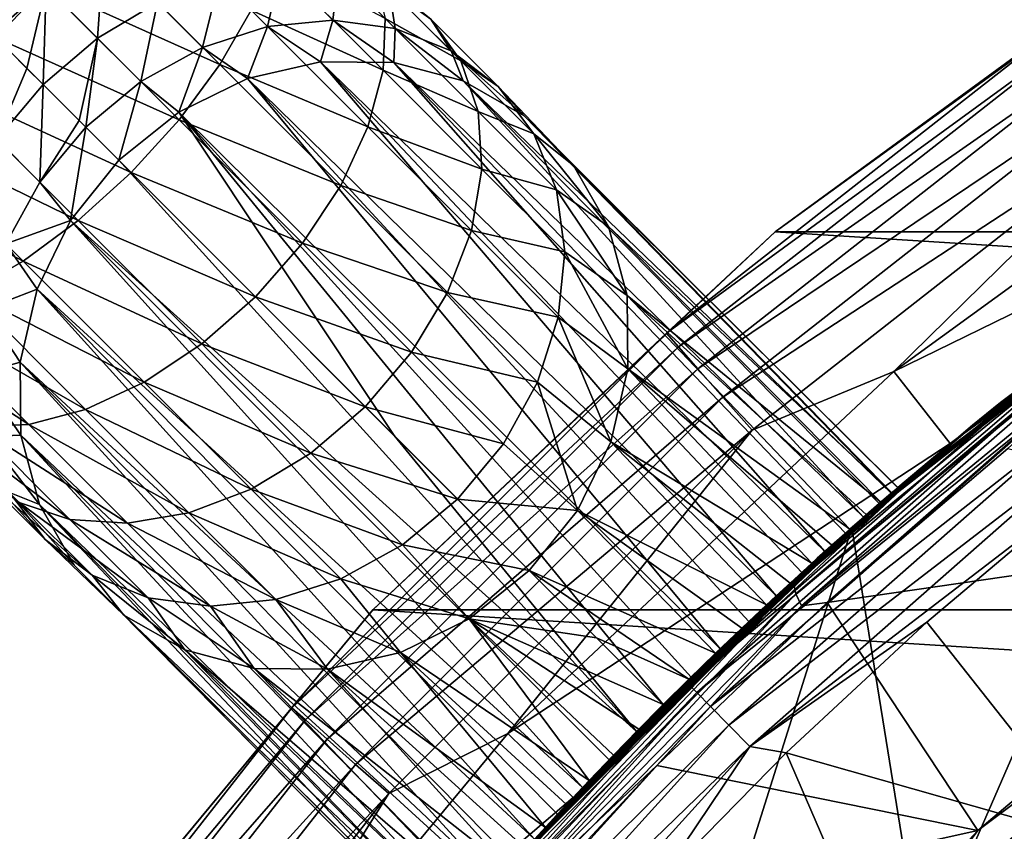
# Model space of a CAD drawing. Header units: metres. Extents: x -31 to 167, y -24 to 31.
# Tile 19 of 155: x -19.43 to -14.05, y 15.22 to 19.65. Entities that reach past the tile are written whole.
import ezdxf

# ---------------------------------------------------------------- set-up
doc = ezdxf.new("R2010")
doc.units = ezdxf.units.M
doc.layers.add('solid_12_381_042_XXX', color=7, linetype='CONTINUOUS')

msp = doc.modelspace()

# ---------------------------------------------------------------- linework, layer by layer
at = {"layer": 'solid_12_381_042_XXX'}
for points in [[(-19.286703, 19.837414, 49.544044), (-20.327629, 20.327629, 49.796745), (-19.55361, 19.55361, 49.586262)], [(-12.859702, 20.263912, -4), (-15.29828, 18.492128, -4), (-15.297997, 18.492466, -1)], [(15.298251, 18.492151, -4), (-15.29828, 18.492128, -4), (-12.859702, 20.263912, -4)], [(-12.859657, 20.263988, -1), (-15.297997, 18.492466, -1), (-13.614351, 19.723793, -0.742193)], [(-12.859702, 20.263912, -4), (-15.297997, 18.492466, -1), (-12.859657, 20.263988, -1)], [(-19.598572, 20.149282, 46.076073), (-19.280735, 19.831448, 45.810669), (-19.574099, 19.574099, 45.77494)], [(-19.050079, 20.123886, 49.41951), (-19.286703, 19.837414, 49.544044), (-18.332525, 19.406332, 49.03561)], [(-19.050079, 20.123886, 49.41951), (-18.332525, 19.406332, 49.03561), (-18.161694, 19.704754, 48.847652)], [(-19.280735, 19.831448, 45.810669), (-18.96607, 20.039877, 45.916069), (-18.999638, 19.550348, 45.472374)], [(-18.96607, 20.039877, 45.916069), (-18.673019, 19.746826, 45.563385), (-18.999638, 19.550348, 45.472374)], [(-18.050545, 19.985479, 48.597839), (-18.161694, 19.704754, 48.847652), (-17.440628, 19.375561, 48.088543)], [(-18.050545, 19.985479, 48.597839), (-17.440628, 19.375561, 48.088543), (-17.429379, 19.659163, 47.81834)], [(-18.333574, 19.876633, 45.709995), (-17.998325, 19.933258, 45.904846), (-18.071272, 19.61433, 45.264206)], [(-17.998325, 19.933258, 45.904846), (-17.714529, 19.649464, 45.422531), (-18.071272, 19.61433, 45.264206)], [(-17.998325, 19.933258, 45.904846), (-17.68408, 19.913864, 46.138172), (-17.714529, 19.649464, 45.422531)], [(-17.68408, 19.913864, 46.138172), (-17.374548, 19.604332, 45.612118), (-17.714529, 19.649464, 45.422531)], [(-17.68408, 19.913864, 46.138172), (-17.406599, 19.819424, 46.398273), (-17.374548, 19.604332, 45.612118)], [(-17.489662, 19.902485, 47.517132), (-17.015043, 19.427868, 46.945934), (-17.179796, 19.654671, 46.672104)], [(-17.489662, 19.902485, 47.517132), (-17.429379, 19.659163, 47.81834), (-17.015043, 19.427868, 46.945934)], [(-18.673019, 19.746826, 45.563385), (-18.333574, 19.876633, 45.709995), (-18.426888, 19.500694, 45.145081)], [(-18.333574, 19.876633, 45.709995), (-18.071272, 19.61433, 45.264206), (-18.426888, 19.500694, 45.145081)], [(-19.280735, 19.831448, 45.810669), (-19.385841, 19.385841, 45.56134), (-19.574099, 19.574099, 45.77494)], [(-19.286703, 19.837414, 49.544044), (-19.55361, 19.55361, 49.586262), (-18.55447, 19.105181, 49.152294)], [(-19.280735, 19.831448, 45.810669), (-19.297052, 19.297052, 45.441521), (-19.385841, 19.385841, 45.56134)], [(-19.280735, 19.831448, 45.810669), (-18.999638, 19.550348, 45.472374), (-19.297052, 19.297052, 45.441521)], [(-19.286703, 19.837414, 49.544044), (-18.55447, 19.105181, 49.152294), (-18.332525, 19.406332, 49.03561)], [(-17.406599, 19.819424, 46.398273), (-17.068378, 19.481201, 45.82346), (-17.374548, 19.604332, 45.612118)], [(-17.406599, 19.819424, 46.398273), (-17.179796, 19.654671, 46.672104), (-17.068378, 19.481201, 45.82346)], [(-18.999638, 19.550348, 45.472374), (-18.673019, 19.746826, 45.563385), (-18.763544, 19.314257, 45.071129)], [(-18.673019, 19.746826, 45.563385), (-18.426888, 19.500694, 45.145081), (-18.763544, 19.314257, 45.071129)], [(-18.161694, 19.704754, 48.847652), (-18.332525, 19.406332, 49.03561), (-17.522842, 19.065901, 48.314194)], [(-18.161694, 19.704754, 48.847652), (-17.522842, 19.065901, 48.314194), (-17.440628, 19.375561, 48.088543)], [(-13.614351, 19.723793, -0.742193), (-15.892528, 17.938955, -0.742193), (-13.557671, 19.641676, -0.50068)], [(-15.297997, 18.492466, -1), (-15.892528, 17.938955, -0.742193), (-13.614351, 19.723793, -0.742193)], [(-18.071272, 19.61433, 45.264206), (-17.714529, 19.649464, 45.422531), (-17.781332, 19.422478, 44.789448)], [(-17.714529, 19.649464, 45.422531), (-17.381254, 19.418036, 44.923241), (-17.781332, 19.422478, 44.789448)], [(-17.714529, 19.649464, 45.422531), (-17.374548, 19.604332, 45.612118), (-17.381254, 19.418036, 44.923241)], [(-17.429379, 19.659163, 47.81834), (-17.440628, 19.375561, 48.088543), (-16.920603, 19.150387, 47.206036)], [(-17.429379, 19.659163, 47.81834), (-16.920603, 19.150387, 47.206036), (-17.015043, 19.427868, 46.945934)], [(-17.179796, 19.654671, 46.672104), (-16.811371, 19.286245, 46.045956), (-17.068378, 19.481201, 45.82346)], [(-17.179796, 19.654671, 46.672104), (-17.015043, 19.427868, 46.945934), (-16.811371, 19.286245, 46.045956)], [(-15.892528, 17.938955, -0.742193), (-15.826363, 17.864271, -0.50068), (-13.557671, 19.641676, -0.50068)], [(-13.557671, 19.641676, -0.50068), (-15.826363, 17.864271, -0.50068), (-13.467381, 19.510872, -0.293264)], [(-18.426888, 19.500694, 45.145081), (-18.071272, 19.61433, 45.264206), (-18.18034, 19.330471, 44.687912)], [(-18.071272, 19.61433, 45.264206), (-17.781332, 19.422478, 44.789448), (-18.18034, 19.330471, 44.687912)], [(-17.374548, 19.604332, 45.612118), (-17.003359, 19.317406, 45.081505), (-17.381254, 19.418036, 44.923241)], [(-17.374548, 19.604332, 45.612118), (-17.068378, 19.481201, 45.82346), (-17.003359, 19.317406, 45.081505)], [(-19.837414, 19.286703, 49.544044), (-18.816399, 18.816399, 49.191849), (-19.55361, 19.55361, 49.586262)], [(-19.574099, 19.574099, 45.77494), (-19.385841, 19.385841, 45.56134), (-19.550348, 18.999638, 45.472374)], [(-18.55447, 19.105181, 49.152294), (-19.55361, 19.55361, 49.586262), (-18.816399, 18.816399, 49.191849)], [(-18.999638, 19.550348, 45.472374), (-19.100801, 19.100801, 45.117802), (-19.297052, 19.297052, 45.441521)], [(-18.999638, 19.550348, 45.472374), (-19.064362, 19.064362, 45.046059), (-19.100801, 19.100801, 45.117802)], [(-18.999638, 19.550348, 45.472374), (-18.763544, 19.314257, 45.071129), (-19.064362, 19.064362, 45.046059)], [(-18.763544, 19.314257, 45.071129), (-18.426888, 19.500694, 45.145081), (-18.555086, 19.147362, 44.624531)], [(-18.426888, 19.500694, 45.145081), (-18.18034, 19.330471, 44.687912), (-18.555086, 19.147362, 44.624531)], [(-17.068378, 19.481201, 45.82346), (-16.669603, 19.126432, 45.255054), (-17.003359, 19.317406, 45.081505)], [(-17.068378, 19.481201, 45.82346), (-16.811371, 19.286245, 46.045956), (-16.669603, 19.126432, 45.255054)], [(-15.826363, 17.864271, -0.50068), (-15.720965, 17.745302, -0.293264), (-13.467381, 19.510872, -0.293264)], [(-13.467381, 19.510872, -0.293264), (-15.720965, 17.745302, -0.293264), (-13.34965, 19.340307, -0.134106)], [(-17.781332, 19.422478, 44.789448), (-15.293093, 16.503675, 35.881367), (-18.18034, 19.330471, 44.687912)], [(-17.781332, 19.422478, 44.789448), (-15.026524, 16.746748, 36.503654), (-15.152944, 16.632448, 36.167271)], [(-17.381254, 19.418036, 44.923241), (-15.026524, 16.746748, 36.503654), (-17.781332, 19.422478, 44.789448)], [(-17.781332, 19.422478, 44.789448), (-15.152944, 16.632448, 36.167271), (-15.293093, 16.503675, 35.881367)], [(-17.381254, 19.418036, 44.923241), (-14.815173, 16.934008, 37.333099), (-14.914534, 16.846563, 36.887974)], [(-17.003359, 19.317406, 45.081505), (-14.815173, 16.934008, 37.333099), (-17.381254, 19.418036, 44.923241)], [(-17.381254, 19.418036, 44.923241), (-14.914534, 16.846563, 36.887974), (-15.026524, 16.746748, 36.503654)], [(-17.015043, 19.427868, 46.945934), (-16.616413, 19.029238, 46.268456), (-16.811371, 19.286245, 46.045956)], [(-17.015043, 19.427868, 46.945934), (-16.920603, 19.150387, 47.206036), (-16.616413, 19.029238, 46.268456)], [(-12.309936, 19.428398), (-14.650371, 17.73031), (-12.055897, 18.99744)], [(-13.212515, 19.141632, -0.034074), (-14.650371, 17.73031), (-12.309936, 19.428398)], [(-19.385841, 19.385841, 45.56134), (-19.297052, 19.297052, 45.441521), (-19.550348, 18.999638, 45.472374)], [(-18.332525, 19.406332, 49.03561), (-18.55447, 19.105181, 49.152294), (-17.671904, 18.74571, 48.483974)], [(-18.332525, 19.406332, 49.03561), (-17.671904, 18.74571, 48.483974), (-17.522842, 19.065901, 48.314194)], [(-17.440628, 19.375561, 48.088543), (-17.522842, 19.065901, 48.314194), (-16.901209, 18.836143, 47.439362)], [(-17.440628, 19.375561, 48.088543), (-16.901209, 18.836143, 47.439362), (-16.920603, 19.150387, 47.206036)], [(-18.763544, 19.314257, 45.071129), (-18.883795, 18.883795, 44.602985), (-19.064362, 19.064362, 45.046059)], [(-18.763544, 19.314257, 45.071129), (-18.555086, 19.147362, 44.624531), (-18.883795, 18.883795, 44.602985)], [(-18.18034, 19.330471, 44.687912), (-15.599632, 16.214237, 35.49239), (-18.555086, 19.147362, 44.624531)], [(-18.18034, 19.330471, 44.687912), (-15.293093, 16.503675, 35.881367), (-15.442787, 16.363689, 35.655258)], [(-18.18034, 19.330471, 44.687912), (-15.442787, 16.363689, 35.655258), (-15.599632, 16.214237, 35.49239)], [(-17.003359, 19.317406, 45.081505), (-14.664959, 17.06426, 38.462654), (-14.729894, 17.00824, 37.855846)], [(-16.669603, 19.126432, 45.255054), (-14.664959, 17.06426, 38.462654), (-17.003359, 19.317406, 45.081505)], [(-17.003359, 19.317406, 45.081505), (-14.729894, 17.00824, 37.855846), (-14.815173, 16.934008, 37.333099)], [(-15.720965, 17.745302, -0.293264), (-15.583532, 17.590172, -0.134106), (-13.34965, 19.340307, -0.134106)], [(-13.34965, 19.340307, -0.134106), (-15.583532, 17.590172, -0.134106), (-13.212515, 19.141632, -0.034074)], [(-19.837414, 19.286703, 49.544044), (-20.123886, 19.050079, 49.41951), (-19.105181, 18.55447, 49.152294)], [(-19.837414, 19.286703, 49.544044), (-19.105181, 18.55447, 49.152294), (-18.816399, 18.816399, 49.191849)], [(-19.550348, 18.999638, 45.472374), (-19.297052, 19.297052, 45.441521), (-19.314257, 18.763544, 45.071129)], [(-19.297052, 19.297052, 45.441521), (-19.100801, 19.100801, 45.117802), (-19.314257, 18.763544, 45.071129)], [(-16.811371, 19.286245, 46.045956), (-16.399387, 18.856216, 45.433796), (-16.669603, 19.126432, 45.255054)], [(-16.811371, 19.286245, 46.045956), (-16.616413, 19.029238, 46.268456), (-16.399387, 18.856216, 45.433796)], [(-17.380161, 17.380161, 39.99548), (-18.883795, 18.883795, 44.602985), (-18.555086, 19.147362, 44.624531)], [(-18.555086, 19.147362, 44.624531), (-15.758277, 16.060097, 35.396545), (-15.909903, 15.909903, 35.366482)], [(-17.380161, 17.380161, 39.99548), (-18.555086, 19.147362, 44.624531), (-15.909903, 15.909903, 35.366482)], [(-18.555086, 19.147362, 44.624531), (-15.599632, 16.214237, 35.49239), (-15.758277, 16.060097, 35.396545)], [(-16.920603, 19.150387, 47.206036), (-16.493282, 18.723066, 46.479797), (-16.616413, 19.029238, 46.268456)], [(-16.920603, 19.150387, 47.206036), (-16.901209, 18.836143, 47.439362), (-16.493282, 18.723066, 46.479797)], [(-19.100801, 19.100801, 45.117802), (-19.064362, 19.064362, 45.046059), (-19.314257, 18.763544, 45.071129)], [(-18.55447, 19.105181, 49.152294), (-18.816399, 18.816399, 49.191849), (-17.880333, 18.431044, 48.589371)], [(-18.55447, 19.105181, 49.152294), (-17.880333, 18.431044, 48.589371), (-17.671904, 18.74571, 48.483974)], [(-16.669603, 19.126432, 45.255054), (-14.629266, 17.09487, 39.131592), (-14.664959, 17.06426, 38.462654)], [(-16.399387, 18.856216, 45.433796), (-14.629266, 17.09487, 39.131592), (-16.669603, 19.126432, 45.255054)], [(-15.583532, 17.590172, -0.134106), (-15.42345, 17.409475, -0.034074), (-13.212515, 19.141632, -0.034074)], [(-13.212515, 19.141632, -0.034074), (-15.42345, 17.409475, -0.034074), (-14.650371, 17.73031)], [(-20.123886, 19.050079, 49.41951), (-20.398661, 18.855602, 49.218899), (-19.406332, 18.332525, 49.03561)], [(-20.123886, 19.050079, 49.41951), (-19.406332, 18.332525, 49.03561), (-19.105181, 18.55447, 49.152294)], [(-19.314257, 18.763544, 45.071129), (-19.064362, 19.064362, 45.046059), (-19.147362, 18.555086, 44.624531)], [(-19.064362, 19.064362, 45.046059), (-18.883795, 18.883795, 44.602985), (-19.147362, 18.555086, 44.624531)], [(-17.522842, 19.065901, 48.314194), (-17.671904, 18.74571, 48.483974), (-16.957834, 18.500893, 47.634212)], [(-17.522842, 19.065901, 48.314194), (-16.957834, 18.500893, 47.634212), (-16.901209, 18.836143, 47.439362)], [(-19.550348, 18.999638, 45.472374), (-19.314257, 18.763544, 45.071129), (-19.500694, 18.426888, 45.145081)], [(-16.616413, 19.029238, 46.268456), (-16.208416, 18.522463, 45.607342), (-16.399387, 18.856216, 45.433796)], [(-16.616413, 19.029238, 46.268456), (-16.493282, 18.723066, 46.479797), (-16.208416, 18.522463, 45.607342)], [(-14.650371, 17.73031), (-14.342162, 17.33637), (-12.055897, 18.99744)], [(-12.055897, 18.99744), (-14.342162, 17.33637), (-12.73194, 18.551199, 115.540306)], [(-18.883795, 18.883795, 44.602985), (-16.055468, 15.762994, 35.394672), (-19.147362, 18.555086, 44.624531)], [(-17.380161, 17.380161, 39.99548), (-16.055468, 15.762994, 35.394672), (-18.883795, 18.883795, 44.602985)], [(-20.398661, 18.855602, 49.218899), (-19.704754, 18.161694, 48.847652), (-19.406332, 18.332525, 49.03561)], [(-16.901209, 18.836143, 47.439362), (-16.957834, 18.500893, 47.634212), (-16.448153, 18.383087, 46.669384)], [(-16.901209, 18.836143, 47.439362), (-16.448153, 18.383087, 46.669384), (-16.493282, 18.723066, 46.479797)], [(-16.399387, 18.856216, 45.433796), (-14.66095, 17.067705, 40.494576), (-14.628144, 17.095831, 39.822178)], [(-16.208416, 18.522463, 45.607342), (-14.66095, 17.067705, 40.494576), (-16.399387, 18.856216, 45.433796)], [(-16.399387, 18.856216, 45.433796), (-14.628144, 17.095831, 39.822178), (-14.629266, 17.09487, 39.131592)], [(-19.105181, 18.55447, 49.152294), (-18.137682, 18.137682, 48.625099), (-18.816399, 18.816399, 49.191849)], [(-17.880333, 18.431044, 48.589371), (-18.816399, 18.816399, 49.191849), (-18.137682, 18.137682, 48.625099)], [(-19.500694, 18.426888, 45.145081), (-19.314257, 18.763544, 45.071129), (-19.147362, 18.555086, 44.624531)], [(-17.671904, 18.74571, 48.483974), (-17.880333, 18.431044, 48.589371), (-17.087641, 18.161448, 47.780823)], [(-17.671904, 18.74571, 48.483974), (-17.087641, 18.161448, 47.780823), (-16.957834, 18.500893, 47.634212)], [(-16.493282, 18.723066, 46.479797), (-16.107784, 18.144566, 45.76561), (-16.208416, 18.522463, 45.607342)], [(-16.493282, 18.723066, 46.479797), (-16.448153, 18.383087, 46.669384), (-16.107784, 18.144566, 45.76561)], [(-12.452441, 18.73918, 124.129356), (-14.220043, 17.436535, 124.953598), (-13.01069, 18.356796, 124.407402)], [(-13.354769, 18.082747, 124.455437), (-14.220043, 17.436535, 124.953598), (-12.452441, 18.73918, 124.129356)], [(-19.500694, 18.426888, 45.145081), (-19.147362, 18.555086, 44.624531), (-19.330471, 18.18034, 44.687912)], [(-19.147362, 18.555086, 44.624531), (-16.351089, 15.456127, 35.638599), (-19.330471, 18.18034, 44.687912)], [(-19.147362, 18.555086, 44.624531), (-16.055468, 15.762994, 35.394672), (-16.206005, 15.608184, 35.485443)], [(-19.147362, 18.555086, 44.624531), (-16.206005, 15.608184, 35.485443), (-16.351089, 15.456127, 35.638599)], [(-19.105181, 18.55447, 49.152294), (-19.406332, 18.332525, 49.03561), (-18.431044, 17.880333, 48.589371)], [(-19.105181, 18.55447, 49.152294), (-18.431044, 17.880333, 48.589371), (-18.137682, 18.137682, 48.625099)], [(-16.208416, 18.522463, 45.607342), (-14.721522, 17.015486, 41.109127), (-14.66095, 17.067705, 40.494576)], [(-16.107784, 18.144566, 45.76561), (-14.721522, 17.015486, 41.109127), (-16.208416, 18.522463, 45.607342)], [(-14.066985, 17.560465, 124.893303), (-14.918768, 16.842813, 144.467468), (-12.779827, 18.518261, 144.470078)], [(-13.85838, 17.702454, 144.626923), (-12.779827, 18.518261, 144.470078), (-14.918768, 16.842813, 144.467468)], [(-14.800325, 16.946987, 41.640739), (-14.880692, 16.876463, 115.540306), (-12.73194, 18.551199, 115.540306)], [(-14.49544, 14.495886, 115.540306), (-12.73194, 18.551199, 115.540306), (-14.880692, 16.876463, 115.540306)], [(-14.721522, 17.015486, 41.109127), (-14.800325, 16.946987, 41.640739), (-12.73194, 18.551199, 115.540306)], [(-14.66095, 17.067705, 40.494576), (-14.721522, 17.015486, 41.109127), (-12.73194, 18.551199, 115.540306)], [(-14.628144, 17.095831, 39.822178), (-14.66095, 17.067705, 40.494576), (-12.73194, 18.551199, 115.540306)], [(-14.628144, 17.095831, 39.822178), (-12.73194, 18.551199, 115.540306), (-14.342162, 17.33637)], [(-14.49544, 14.495886, 115.540306), (-12.479568, 16.263773, 115.540306), (-12.73194, 18.551199, 115.540306)], [(-13.01069, 18.356796, 124.407402), (-14.066985, 17.560465, 124.893303), (-12.779827, 18.518261, 144.470078)], [(-15.29828, 18.492128, -4), (-17.495672, 16.428635, -4), (-17.495079, 16.42931, -1)], [(17.495678, 16.428629, -4), (-17.495672, 16.428635, -4), (-15.29828, 18.492128, -4)], [(-15.297997, 18.492466, -1), (-17.495079, 16.42931, -1), (-15.892528, 17.938955, -0.742193)], [(-15.29828, 18.492128, -4), (-17.495079, 16.42931, -1), (-15.297997, 18.492466, -1)], [(-16.957834, 18.500893, 47.634212), (-17.087641, 18.161448, 47.780823), (-16.483286, 18.026344, 46.827709)], [(-16.957834, 18.500893, 47.634212), (-16.483286, 18.026344, 46.827709), (-16.448153, 18.383087, 46.669384)], [(17.495678, 16.428629, -4), (-15.29828, 18.492128, -4), (15.298251, 18.492151, -4)], [(-19.61433, 18.071272, 45.264206), (-19.500694, 18.426888, 45.145081), (-19.330471, 18.18034, 44.687912)], [(-17.880333, 18.431044, 48.589371), (-18.137682, 18.137682, 48.625099), (-17.284119, 17.834829, 47.871834)], [(-17.880333, 18.431044, 48.589371), (-17.284119, 17.834829, 47.871834), (-17.087641, 18.161448, 47.780823)], [(-16.448153, 18.383087, 46.669384), (-16.483286, 18.026344, 46.827709), (-16.103344, 17.744488, 45.899399)], [(-16.448153, 18.383087, 46.669384), (-16.103344, 17.744488, 45.899399), (-16.107784, 18.144566, 45.76561)], [(-14.220043, 17.436535, 124.953598), (-14.066985, 17.560465, 124.893303), (-13.01069, 18.356796, 124.407402)], [(-19.406332, 18.332525, 49.03561), (-19.704754, 18.161694, 48.847652), (-18.74571, 17.671904, 48.483974)], [(-19.406332, 18.332525, 49.03561), (-18.74571, 17.671904, 48.483974), (-18.431044, 17.880333, 48.589371)], [(-19.61433, 18.071272, 45.264206), (-19.330471, 18.18034, 44.687912), (-19.422478, 17.781332, 44.789448)], [(-19.330471, 18.18034, 44.687912), (-16.613388, 15.173837, 36.119347), (-19.422478, 17.781332, 44.789448)], [(-19.330471, 18.18034, 44.687912), (-16.351089, 15.456127, 35.638599), (-16.487284, 15.310764, 35.8507)], [(-19.330471, 18.18034, 44.687912), (-16.487284, 15.310764, 35.8507), (-16.613388, 15.173837, 36.119347)], [(-19.704754, 18.161694, 48.847652), (-19.985479, 18.050545, 48.597839), (-19.065901, 17.522842, 48.314194)], [(-19.704754, 18.161694, 48.847652), (-19.065901, 17.522842, 48.314194), (-18.74571, 17.671904, 48.483974)], [(-18.431044, 17.880333, 48.589371), (-17.537415, 17.537415, 47.902687), (-18.137682, 18.137682, 48.625099)], [(-17.284119, 17.834829, 47.871834), (-18.137682, 18.137682, 48.625099), (-17.537415, 17.537415, 47.902687)], [(-17.087641, 18.161448, 47.780823), (-17.284119, 17.834829, 47.871834), (-16.596922, 17.670729, 46.946835)], [(-17.087641, 18.161448, 47.780823), (-16.596922, 17.670729, 46.946835), (-16.483286, 18.026344, 46.827709)], [(-16.107784, 18.144566, 45.76561), (-14.890312, 16.867975, 42.093208), (-14.800325, 16.946987, 41.640739)], [(-16.103344, 17.744488, 45.899399), (-14.890312, 16.867975, 42.093208), (-16.107784, 18.144566, 45.76561)], [(-16.107784, 18.144566, 45.76561), (-14.800325, 16.946987, 41.640739), (-14.721522, 17.015486, 41.109127)], [(-19.649464, 17.714529, 45.422531), (-19.61433, 18.071272, 45.264206), (-19.422478, 17.781332, 44.789448)], [(-13.354769, 18.082747, 124.455437), (-15.197175, 16.569529, 125.314568), (-14.220043, 17.436535, 124.953598)], [(-15.186114, 16.515755, 125.232819), (-15.197175, 16.569529, 125.314568), (-13.354769, 18.082747, 124.455437)], [(-15.186114, 16.515755, 125.232819), (-13.354769, 18.082747, 124.455437), (-13.348979, 18.024641, 124.376152)], [(-19.985479, 18.050545, 48.597839), (-20.234434, 18.00465, 48.298706), (-19.375561, 17.440628, 48.088543)], [(-19.985479, 18.050545, 48.597839), (-19.375561, 17.440628, 48.088543), (-19.065901, 17.522842, 48.314194)], [(-16.483286, 18.026344, 46.827709), (-16.596922, 17.670729, 46.946835), (-16.195351, 17.345482, 46.000938)], [(-16.483286, 18.026344, 46.827709), (-16.195351, 17.345482, 46.000938), (-16.103344, 17.744488, 45.899399)], [(-15.186114, 16.515755, 125.232819), (-13.348979, 18.024641, 124.376152), (-15.154221, 16.449497, 125.171265)], [(-13.348979, 18.024641, 124.376152), (-13.323582, 17.953045, 124.317627), (-15.154221, 16.449497, 125.171265)], [(-20.234434, 18.00465, 48.298706), (-19.659163, 17.429379, 47.81834), (-19.375561, 17.440628, 48.088543)], [(-15.892528, 17.938955, -0.742193), (-17.938955, 15.892528, -0.742193), (-15.826363, 17.864271, -0.50068)], [(-17.495079, 16.42931, -1), (-17.938955, 15.892528, -0.742193), (-15.892528, 17.938955, -0.742193)], [(-15.154221, 16.449497, 125.171265), (-13.323582, 17.953045, 124.317627), (-15.014648, 16.467651, 125.091751)], [(-13.323582, 17.953045, 124.317627), (-14.026918, 17.309832, 124.631165), (-15.014648, 16.467651, 125.091751)], [(-18.431044, 17.880333, 48.589371), (-18.74571, 17.671904, 48.483974), (-17.834829, 17.284119, 47.871834)], [(-18.431044, 17.880333, 48.589371), (-17.834829, 17.284119, 47.871834), (-17.537415, 17.537415, 47.902687)], [(-17.938955, 15.892528, -0.742193), (-17.864271, 15.826363, -0.50068), (-15.826363, 17.864271, -0.50068)], [(-15.826363, 17.864271, -0.50068), (-17.864271, 15.826363, -0.50068), (-15.720965, 17.745302, -0.293264)], [(-17.284119, 17.834829, 47.871834), (-17.537415, 17.537415, 47.902687), (-16.78336, 17.33407, 47.020786)], [(-17.284119, 17.834829, 47.871834), (-16.78336, 17.33407, 47.020786), (-16.596922, 17.670729, 46.946835)], [(-19.649464, 17.714529, 45.422531), (-19.422478, 17.781332, 44.789448), (-19.418036, 17.381254, 44.923241)], [(-19.422478, 17.781332, 44.789448), (-16.613388, 15.173837, 36.119347), (-16.726179, 15.049416, 36.436134)], [(-19.422478, 17.781332, 44.789448), (-16.726179, 15.049416, 36.436134), (-16.825153, 14.938682, 36.796738)], [(-19.422478, 17.781332, 44.789448), (-16.825153, 14.938682, 36.796738), (-19.418036, 17.381254, 44.923241)], [(-19.604332, 17.374548, 45.612118), (-19.649464, 17.714529, 45.422531), (-19.418036, 17.381254, 44.923241)], [(-17.864271, 15.826363, -0.50068), (-17.745302, 15.720965, -0.293264), (-15.720965, 17.745302, -0.293264)], [(-15.720965, 17.745302, -0.293264), (-17.745302, 15.720965, -0.293264), (-15.583532, 17.590172, -0.134106)], [(-14.650371, 17.73031), (-16.759449, 15.751816), (-14.342162, 17.33637)], [(-15.42345, 17.409475, -0.034074), (-16.759449, 15.751816), (-14.650371, 17.73031)], [(-16.195351, 17.345482, 46.000938), (-15.097437, 16.682848, 42.826416), (-16.103344, 17.744488, 45.899399)], [(-16.103344, 17.744488, 45.899399), (-15.097437, 16.682848, 42.826416), (-14.989021, 16.780323, 42.483181)], [(-16.103344, 17.744488, 45.899399), (-14.989021, 16.780323, 42.483181), (-14.890312, 16.867975, 42.093208)], [(-15.771156, 16.02133, 144.627014), (-13.85838, 17.702454, 144.626923), (-14.918768, 16.842813, 144.467468)], [(-13.820022, 17.653246, 144.794449), (-13.85838, 17.702454, 144.626923), (-15.771156, 16.02133, 144.627014)], [(-18.74571, 17.671904, 48.483974), (-19.065901, 17.522842, 48.314194), (-18.161448, 17.087641, 47.780823)], [(-18.74571, 17.671904, 48.483974), (-18.161448, 17.087641, 47.780823), (-17.834829, 17.284119, 47.871834)], [(-16.596922, 17.670729, 46.946835), (-16.78336, 17.33407, 47.020786), (-16.378458, 16.970734, 46.06432)], [(-16.596922, 17.670729, 46.946835), (-16.378458, 16.970734, 46.06432), (-16.195351, 17.345482, 46.000938)], [(-15.727151, 15.976468, 144.794373), (-13.820022, 17.653246, 144.794449), (-15.771156, 16.02133, 144.627014)], [(-13.754127, 17.568884, 144.945313), (-13.820022, 17.653246, 144.794449), (-15.727151, 15.976468, 144.794373)], [(-17.745302, 15.720965, -0.293264), (-17.590172, 15.583532, -0.134106), (-15.583532, 17.590172, -0.134106)], [(-15.583532, 17.590172, -0.134106), (-17.590172, 15.583532, -0.134106), (-15.42345, 17.409475, -0.034074)], [(-17.834829, 17.284119, 47.871834), (-17.033253, 17.033253, 47.045856), (-17.537415, 17.537415, 47.902687)], [(-16.78336, 17.33407, 47.020786), (-17.537415, 17.537415, 47.902687), (-17.033253, 17.033253, 47.045856)], [(-15.651847, 15.899827, 144.944946), (-13.754127, 17.568884, 144.945313), (-15.727151, 15.976468, 144.794373)], [(-13.66616, 17.456367, 145.062866), (-13.754127, 17.568884, 144.945313), (-15.651847, 15.899827, 144.944946)], [(-14.066985, 17.560465, 124.893303), (-15.068271, 16.709196, 125.354126), (-14.918768, 16.842813, 144.467468)], [(-14.220043, 17.436535, 124.953598), (-15.068271, 16.709196, 125.354126), (-14.066985, 17.560465, 124.893303)], [(-19.902485, 17.489662, 47.517132), (-19.427868, 17.015043, 46.945934), (-19.150387, 16.920603, 47.206036)], [(-19.659163, 17.429379, 47.81834), (-19.902485, 17.489662, 47.517132), (-19.150387, 16.920603, 47.206036)], [(-19.065901, 17.522842, 48.314194), (-19.375561, 17.440628, 48.088543), (-18.500893, 16.957834, 47.634212)], [(-19.065901, 17.522842, 48.314194), (-18.500893, 16.957834, 47.634212), (-18.161448, 17.087641, 47.780823)], [(-19.375561, 17.440628, 48.088543), (-19.659163, 17.429379, 47.81834), (-18.836143, 16.901209, 47.439362)], [(-19.659163, 17.429379, 47.81834), (-19.150387, 16.920603, 47.206036), (-18.836143, 16.901209, 47.439362)], [(-19.375561, 17.440628, 48.088543), (-18.836143, 16.901209, 47.439362), (-18.500893, 16.957834, 47.634212)], [(-14.220043, 17.436535, 124.953598), (-15.867647, 15.952045, 125.721779), (-15.068271, 16.709196, 125.354126)], [(-15.197175, 16.569529, 125.314568), (-15.867647, 15.952045, 125.721779), (-14.220043, 17.436535, 124.953598)], [(-15.551495, 15.797772, 145.062119), (-13.66616, 17.456367, 145.062866), (-15.651847, 15.899827, 144.944946)], [(-13.565977, 17.328304, 145.13707), (-13.66616, 17.456367, 145.062866), (-15.551495, 15.797772, 145.062119)], [(-19.819424, 17.406599, 46.398273), (-19.481201, 17.068378, 45.82346), (-19.286245, 16.811371, 46.045956)], [(-19.654671, 17.179796, 46.672104), (-19.819424, 17.406599, 46.398273), (-19.286245, 16.811371, 46.045956)], [(-19.604332, 17.374548, 45.612118), (-19.418036, 17.381254, 44.923241), (-19.317406, 17.003359, 45.081505)], [(-19.481201, 17.068378, 45.82346), (-19.604332, 17.374548, 45.612118), (-19.317406, 17.003359, 45.081505)], [(-19.418036, 17.381254, 44.923241), (-16.825153, 14.938682, 36.796738), (-16.912409, 14.839827, 37.210953)], [(-19.418036, 17.381254, 44.923241), (-16.912409, 14.839827, 37.210953), (-16.98794, 14.753303, 37.693939)], [(-19.418036, 17.381254, 44.923241), (-16.98794, 14.753303, 37.693939), (-19.317406, 17.003359, 45.081505)], [(-17.590172, 15.583532, -0.134106), (-17.409475, 15.42345, -0.034074), (-15.42345, 17.409475, -0.034074)], [(-15.42345, 17.409475, -0.034074), (-17.409475, 15.42345, -0.034074), (-16.759449, 15.751816)], [(-17.380161, 17.380161, 39.99548), (-15.909903, 15.909903, 35.366482), (-16.055468, 15.762994, 35.394672)], [(-16.78336, 17.33407, 47.020786), (-17.033253, 17.033253, 47.045856), (-16.378458, 16.970734, 46.06432)], [(-16.759449, 15.751816), (-16.402058, 15.401991), (-14.342162, 17.33637)], [(-14.629266, 17.09487, 39.131592), (-14.342162, 17.33637), (-16.402058, 15.401991)], [(-16.378458, 16.970734, 46.06432), (-15.345875, 16.454607, 43.385654), (-16.195351, 17.345482, 46.000938)], [(-16.195351, 17.345482, 46.000938), (-15.345875, 16.454607, 43.385654), (-15.217063, 16.573805, 43.129406)], [(-16.195351, 17.345482, 46.000938), (-15.217063, 16.573805, 43.129406), (-15.097437, 16.682848, 42.826416)], [(-15.437334, 15.68173, 145.13588), (-13.565977, 17.328304, 145.13707), (-15.551495, 15.797772, 145.062119)], [(-13.651257, 17.051374, 145.166885), (-13.565977, 17.328304, 145.13707), (-15.437334, 15.68173, 145.13588)], [(-14.629266, 17.09487, 39.131592), (-14.628144, 17.095831, 39.822178), (-14.342162, 17.33637)], [(-17.834829, 17.284119, 47.871834), (-18.161448, 17.087641, 47.780823), (-17.33407, 16.78336, 47.020786)], [(-17.834829, 17.284119, 47.871834), (-17.33407, 16.78336, 47.020786), (-17.033253, 17.033253, 47.045856)], [(-15.014648, 16.467651, 125.091751), (-14.026918, 17.309832, 124.631165), (-12.239576, 16.870638, 123.797714)], [(-19.654671, 17.179796, 46.672104), (-19.286245, 16.811371, 46.045956), (-19.029238, 16.616413, 46.268456)], [(-19.427868, 17.015043, 46.945934), (-19.654671, 17.179796, 46.672104), (-19.029238, 16.616413, 46.268456)], [(-19.481201, 17.068378, 45.82346), (-19.317406, 17.003359, 45.081505), (-19.126432, 16.669603, 45.255054)], [(-19.286245, 16.811371, 46.045956), (-19.481201, 17.068378, 45.82346), (-19.126432, 16.669603, 45.255054)], [(-18.161448, 17.087641, 47.780823), (-18.500893, 16.957834, 47.634212), (-17.670729, 16.596922, 46.946835)], [(-18.161448, 17.087641, 47.780823), (-17.670729, 16.596922, 46.946835), (-17.33407, 16.78336, 47.020786)], [(-14.664959, 17.06426, 38.462654), (-14.629266, 17.09487, 39.131592), (-16.402058, 15.401991)], [(-14.729894, 17.00824, 37.855846), (-14.664959, 17.06426, 38.462654), (-16.402058, 15.401991)], [(-14.470441, 16.36096, 145.166153), (-13.651257, 17.051374, 145.166885), (-15.437334, 15.68173, 145.13588)], [(-13.52108, 15.158713, 145.255615), (-13.651257, 17.051374, 145.166885), (-14.470441, 16.36096, 145.166153)], [(-19.427868, 17.015043, 46.945934), (-19.029238, 16.616413, 46.268456), (-18.723066, 16.493282, 46.479797)], [(-19.150387, 16.920603, 47.206036), (-19.427868, 17.015043, 46.945934), (-18.723066, 16.493282, 46.479797)], [(-19.317406, 17.003359, 45.081505), (-16.98794, 14.753303, 37.693939), (-17.048183, 14.683646, 38.255047)], [(-19.317406, 17.003359, 45.081505), (-17.048183, 14.683646, 38.255047), (-17.08687, 14.638609, 38.881821)], [(-19.317406, 17.003359, 45.081505), (-17.08687, 14.638609, 38.881821), (-19.126432, 16.669603, 45.255054)], [(-17.033253, 17.033253, 47.045856), (-17.33407, 16.78336, 47.020786), (-16.642025, 16.642025, 46.085865)], [(-16.378458, 16.970734, 46.06432), (-17.033253, 17.033253, 47.045856), (-16.642025, 16.642025, 46.085865)], [(-14.815173, 16.934008, 37.333099), (-14.729894, 17.00824, 37.855846), (-16.402058, 15.401991)], [(-18.500893, 16.957834, 47.634212), (-18.836143, 16.901209, 47.439362), (-18.026344, 16.483286, 46.827709)], [(-18.500893, 16.957834, 47.634212), (-18.026344, 16.483286, 46.827709), (-17.670729, 16.596922, 46.946835)], [(-16.378458, 16.970734, 46.06432), (-16.642025, 16.642025, 46.085865), (-15.624083, 16.190678, 43.739372)], [(-16.378458, 16.970734, 46.06432), (-15.624083, 16.190678, 43.739372), (-15.481547, 16.327023, 43.589588)], [(-16.378458, 16.970734, 46.06432), (-15.481547, 16.327023, 43.589588), (-15.345875, 16.454607, 43.385654)], [(-14.800325, 16.946987, 41.640739), (-14.890312, 16.867975, 42.093208), (-14.880692, 16.876463, 115.540306)], [(-19.150387, 16.920603, 47.206036), (-18.723066, 16.493282, 46.479797), (-18.383087, 16.448153, 46.669384)], [(-18.836143, 16.901209, 47.439362), (-19.150387, 16.920603, 47.206036), (-18.383087, 16.448153, 46.669384)], [(-18.836143, 16.901209, 47.439362), (-18.383087, 16.448153, 46.669384), (-18.026344, 16.483286, 46.827709)], [(-14.914534, 16.846563, 36.887974), (-14.815173, 16.934008, 37.333099), (-16.402058, 15.401991)], [(-16.011959, 15.807187, 125.788162), (-16.84021, 14.921707, 144.46524), (-14.918768, 16.842813, 144.467468)], [(-15.771156, 16.02133, 144.627014), (-14.918768, 16.842813, 144.467468), (-16.84021, 14.921707, 144.46524)], [(-16.75671, 15.015413, 42.573746), (-16.811272, 14.95428, 115.540306), (-14.880692, 16.876463, 115.540306)], [(-16.263683, 12.47958, 115.540306), (-14.880692, 16.876463, 115.540306), (-16.811272, 14.95428, 115.540306)], [(-16.660683, 15.121893, 42.894207), (-16.75671, 15.015413, 42.573746), (-14.880692, 16.876463, 115.540306)], [(-16.553827, 15.238791, 43.17738), (-16.660683, 15.121893, 42.894207), (-14.880692, 16.876463, 115.540306)], [(-16.438122, 15.363534, 43.415829), (-16.553827, 15.238791, 43.17738), (-14.880692, 16.876463, 115.540306)], [(-16.314363, 15.494887, 43.606319), (-16.438122, 15.363534, 43.415829), (-14.880692, 16.876463, 115.540306)], [(-15.026524, 16.746748, 36.503654), (-14.914534, 16.846563, 36.887974), (-16.402058, 15.401991)], [(-16.181093, 15.634008, 43.747505), (-16.314363, 15.494887, 43.606319), (-14.880692, 16.876463, 115.540306)], [(-16.263683, 12.47958, 115.540306), (-14.49544, 14.495886, 115.540306), (-14.880692, 16.876463, 115.540306)], [(-16.04343, 15.775245, 43.831657), (-16.181093, 15.634008, 43.747505), (-14.880692, 16.876463, 115.540306)], [(-15.909903, 15.909903, 43.858021), (-16.04343, 15.775245, 43.831657), (-14.880692, 16.876463, 115.540306)], [(-15.867647, 15.952045, 125.721779), (-16.011959, 15.807187, 125.788162), (-14.918768, 16.842813, 144.467468)], [(-15.76973, 16.048851, 43.829426), (-15.909903, 15.909903, 43.858021), (-14.880692, 16.876463, 115.540306)], [(-15.068271, 16.709196, 125.354126), (-15.867647, 15.952045, 125.721779), (-14.918768, 16.842813, 144.467468)], [(-15.624083, 16.190678, 43.739372), (-15.76973, 16.048851, 43.829426), (-14.880692, 16.876463, 115.540306)], [(-15.481547, 16.327023, 43.589588), (-15.624083, 16.190678, 43.739372), (-14.880692, 16.876463, 115.540306)], [(-15.345875, 16.454607, 43.385654), (-15.481547, 16.327023, 43.589588), (-14.880692, 16.876463, 115.540306)], [(-15.217063, 16.573805, 43.129406), (-15.345875, 16.454607, 43.385654), (-14.880692, 16.876463, 115.540306)], [(-15.097437, 16.682848, 42.826416), (-15.217063, 16.573805, 43.129406), (-14.880692, 16.876463, 115.540306)], [(-14.989021, 16.780323, 42.483181), (-15.097437, 16.682848, 42.826416), (-14.880692, 16.876463, 115.540306)], [(-15.014648, 16.467651, 125.091751), (-12.239576, 16.870638, 123.797714), (-14.191019, 15.222262, 124.707687)], [(-14.890312, 16.867975, 42.093208), (-14.989021, 16.780323, 42.483181), (-14.880692, 16.876463, 115.540306)], [(-14.191019, 15.222262, 124.707687), (-12.239576, 16.870638, 123.797714), (-12.59705, 16.41699, 128.090302)], [(-19.286245, 16.811371, 46.045956), (-19.126432, 16.669603, 45.255054), (-18.856216, 16.399387, 45.433796)], [(-19.029238, 16.616413, 46.268456), (-19.286245, 16.811371, 46.045956), (-18.856216, 16.399387, 45.433796)], [(-17.33407, 16.78336, 47.020786), (-17.670729, 16.596922, 46.946835), (-16.970734, 16.378458, 46.06432)], [(-17.33407, 16.78336, 47.020786), (-16.970734, 16.378458, 46.06432), (-16.642025, 16.642025, 46.085865)], [(-15.152944, 16.632448, 36.167271), (-15.026524, 16.746748, 36.503654), (-16.402058, 15.401991)], [(-19.126432, 16.669603, 45.255054), (-17.08687, 14.638609, 38.881821), (-17.099028, 14.624407, 39.537609)], [(-19.126432, 16.669603, 45.255054), (-17.099028, 14.624407, 39.537609), (-18.856216, 16.399387, 45.433796)], [(-16.274996, 16.274996, 44.972576), (-16.642025, 16.642025, 46.085865), (-16.970734, 16.378458, 46.06432)], [(-16.642025, 16.642025, 46.085865), (-15.76973, 16.048851, 43.829426), (-15.624083, 16.190678, 43.739372)], [(-16.274996, 16.274996, 44.972576), (-15.76973, 16.048851, 43.829426), (-16.642025, 16.642025, 46.085865)], [(-15.293093, 16.503675, 35.881367), (-15.152944, 16.632448, 36.167271), (-16.402058, 15.401991)], [(-19.029238, 16.616413, 46.268456), (-18.856216, 16.399387, 45.433796), (-18.522463, 16.208416, 45.607342)], [(-18.723066, 16.493282, 46.479797), (-19.029238, 16.616413, 46.268456), (-18.522463, 16.208416, 45.607342)], [(-17.670729, 16.596922, 46.946835), (-18.026344, 16.483286, 46.827709), (-17.345482, 16.195351, 46.000938)], [(-17.670729, 16.596922, 46.946835), (-17.345482, 16.195351, 46.000938), (-16.970734, 16.378458, 46.06432)], [(-15.197175, 16.569529, 125.314568), (-16.88529, 14.850265, 126.101746), (-15.867647, 15.952045, 125.721779)], [(-16.869247, 14.801565, 126.017677), (-16.88529, 14.850265, 126.101746), (-15.197175, 16.569529, 125.314568)], [(-16.869247, 14.801565, 126.017677), (-15.197175, 16.569529, 125.314568), (-15.186114, 16.515755, 125.232819)], [(-16.869247, 14.801565, 126.017677), (-15.186114, 16.515755, 125.232819), (-16.831217, 14.74156, 125.953262)], [(-15.186114, 16.515755, 125.232819), (-15.154221, 16.449497, 125.171265), (-16.831217, 14.74156, 125.953262)], [(-18.723066, 16.493282, 46.479797), (-18.522463, 16.208416, 45.607342), (-18.144566, 16.107784, 45.76561)], [(-18.383087, 16.448153, 46.669384), (-18.723066, 16.493282, 46.479797), (-18.144566, 16.107784, 45.76561)], [(-18.026344, 16.483286, 46.827709), (-18.383087, 16.448153, 46.669384), (-17.744488, 16.103344, 45.899399)], [(-18.026344, 16.483286, 46.827709), (-17.744488, 16.103344, 45.899399), (-17.345482, 16.195351, 46.000938)], [(-15.442787, 16.363689, 35.655258), (-15.293093, 16.503675, 35.881367), (-16.402058, 15.401991)], [(-15.944544, 15.577024, 125.525368), (-15.014648, 16.467651, 125.091751), (-14.191019, 15.222262, 124.707687)], [(-15.154221, 16.449497, 125.171265), (-15.014648, 16.467651, 125.091751), (-15.944544, 15.577024, 125.525368)], [(-17.495079, 16.42931, -1), (-19.416256, 14.107055, -1), (-17.938955, 15.892528, -0.742193)], [(-19.416151, 14.1072, -4), (-19.416256, 14.107055, -1), (-17.495079, 16.42931, -1)], [(-17.495672, 16.428635, -4), (-19.416151, 14.1072, -4), (-17.495079, 16.42931, -1)], [(19.416176, 14.107165, -4), (-19.416151, 14.1072, -4), (-17.495672, 16.428635, -4)], [(-18.383087, 16.448153, 46.669384), (-18.144566, 16.107784, 45.76561), (-17.744488, 16.103344, 45.899399)], [(19.416176, 14.107165, -4), (-17.495672, 16.428635, -4), (17.495678, 16.428629, -4)], [(-16.831217, 14.74156, 125.953262), (-15.154221, 16.449497, 125.171265), (-15.944544, 15.577024, 125.525368)], [(14.632557, 14.631887, 128.090302), (-14.632557, 14.631887, 128.090302), (-12.59705, 16.41699, 128.090302)], [(-14.191019, 15.222262, 124.707687), (-12.59705, 16.41699, 128.090302), (-14.632557, 14.631887, 128.090302)], [(-18.856216, 16.399387, 45.433796), (-17.099028, 14.624407, 39.537609), (-17.084223, 14.641699, 40.184147)], [(-18.856216, 16.399387, 45.433796), (-17.084223, 14.641699, 40.184147), (-17.04574, 14.686482, 40.790905)], [(-18.856216, 16.399387, 45.433796), (-17.04574, 14.686482, 40.790905), (-18.522463, 16.208416, 45.607342)], [(-17.345482, 16.195351, 46.000938), (-16.314363, 15.494887, 43.606319), (-16.970734, 16.378458, 46.06432)], [(-16.970734, 16.378458, 46.06432), (-16.314363, 15.494887, 43.606319), (-16.181093, 15.634008, 43.747505)], [(-16.970734, 16.378458, 46.06432), (-16.181093, 15.634008, 43.747505), (-16.04343, 15.775245, 43.831657)], [(-16.970734, 16.378458, 46.06432), (-16.04343, 15.775245, 43.831657), (-15.909903, 15.909903, 43.858021)], [(-16.274996, 16.274996, 44.972576), (-16.970734, 16.378458, 46.06432), (-15.909903, 15.909903, 43.858021)], [(-15.599632, 16.214237, 35.49239), (-15.442787, 16.363689, 35.655258), (-16.402058, 15.401991)], [(-15.2386, 15.646959, 145.165482), (-14.470441, 16.36096, 145.166153), (-15.437334, 15.68173, 145.13588)], [(-13.52108, 15.158713, 145.255615), (-14.470441, 16.36096, 145.166153), (-15.2386, 15.646959, 145.165482)], [(-16.274996, 16.274996, 44.972576), (-15.909903, 15.909903, 43.858021), (-15.76973, 16.048851, 43.829426)], [(-14.248412, 14.248693, 118.044807), (-12.479568, 16.263773, 115.540306), (-14.49544, 14.495886, 115.540306)], [(-14.248412, 14.248693, 118.044807), (-12.266686, 15.986586, 118.044807), (-12.479568, 16.263773, 115.540306)], [(-18.522463, 16.208416, 45.607342), (-17.04574, 14.686482, 40.790905), (-16.989286, 14.751752, 41.333809)], [(-18.522463, 16.208416, 45.607342), (-16.989286, 14.751752, 41.333809), (-16.920576, 14.830512, 41.805439)], [(-18.522463, 16.208416, 45.607342), (-16.920576, 14.830512, 41.805439), (-18.144566, 16.107784, 45.76561)], [(-17.744488, 16.103344, 45.899399), (-16.553827, 15.238791, 43.17738), (-17.345482, 16.195351, 46.000938)], [(-17.345482, 16.195351, 46.000938), (-16.553827, 15.238791, 43.17738), (-16.438122, 15.363534, 43.415829)], [(-17.345482, 16.195351, 46.000938), (-16.438122, 15.363534, 43.415829), (-16.314363, 15.494887, 43.606319)], [(-15.758277, 16.060097, 35.396545), (-15.599632, 16.214237, 35.49239), (-16.402058, 15.401991)], [(-18.144566, 16.107784, 45.76561), (-16.920576, 14.830512, 41.805439), (-16.842842, 14.918736, 42.214497)], [(-18.144566, 16.107784, 45.76561), (-16.842842, 14.918736, 42.214497), (-16.75671, 15.015413, 42.573746)], [(-18.144566, 16.107784, 45.76561), (-16.75671, 15.015413, 42.573746), (-17.744488, 16.103344, 45.899399)], [(-17.744488, 16.103344, 45.899399), (-16.75671, 15.015413, 42.573746), (-16.660683, 15.121893, 42.894207)], [(-17.744488, 16.103344, 45.899399), (-16.660683, 15.121893, 42.894207), (-16.553827, 15.238791, 43.17738)], [(-15.758277, 16.060097, 35.396545), (-16.402058, 15.401991), (-15.909903, 15.909903, 35.366482)], [(-17.481524, 14.134791, 144.626984), (-15.771156, 16.02133, 144.627014), (-16.84021, 14.921707, 144.46524)], [(-15.727151, 15.976468, 144.794373), (-15.771156, 16.02133, 144.627014), (-17.481524, 14.134791, 144.626984)], [(-17.432428, 14.094967, 144.794189), (-15.727151, 15.976468, 144.794373), (-17.481524, 14.134791, 144.626984)], [(-15.651847, 15.899827, 144.944946), (-15.727151, 15.976468, 144.794373), (-17.432428, 14.094967, 144.794189)], [(-11.862757, 15.460134, 120.487595), (-12.266686, 15.986586, 118.044807), (-14.248412, 14.248693, 118.044807)], [(-16.88529, 14.850265, 126.101746), (-16.011959, 15.807187, 125.788162), (-15.867647, 15.952045, 125.721779)], [(-17.938955, 15.892528, -0.742193), (-19.723793, 13.614351, -0.742193), (-17.864271, 15.826363, -0.50068)], [(-19.416256, 14.107055, -1), (-19.723793, 13.614351, -0.742193), (-17.938955, 15.892528, -0.742193)], [(-17.348675, 14.027132, 144.944519), (-15.651847, 15.899827, 144.944946), (-17.432428, 14.094967, 144.794189)], [(-15.551495, 15.797772, 145.062119), (-15.651847, 15.899827, 144.944946), (-17.348675, 14.027132, 144.944519)], [(-16.055468, 15.762994, 35.394672), (-15.909903, 15.909903, 35.366482), (-16.402058, 15.401991)], [(-19.723793, 13.614351, -0.742193), (-19.641676, 13.557671, -0.50068), (-17.864271, 15.826363, -0.50068)], [(-17.864271, 15.826363, -0.50068), (-19.641676, 13.557671, -0.50068), (-17.745302, 15.720965, -0.293264)], [(-17.237221, 13.936926, 145.061371), (-15.551495, 15.797772, 145.062119), (-17.348675, 14.027132, 144.944519)], [(-15.437334, 15.68173, 145.13588), (-15.551495, 15.797772, 145.062119), (-17.237221, 13.936926, 145.061371)], [(-16.011959, 15.807187, 125.788162), (-16.895889, 14.858632, 126.195007), (-16.84021, 14.921707, 144.46524)], [(-16.88529, 14.850265, 126.101746), (-16.895889, 14.858632, 126.195007), (-16.011959, 15.807187, 125.788162)], [(-16.206005, 15.608184, 35.485443), (-16.055468, 15.762994, 35.394672), (-16.402058, 15.401991)], [(-19.641676, 13.557671, -0.50068), (-19.510872, 13.467381, -0.293264), (-17.745302, 15.720965, -0.293264)], [(-17.745302, 15.720965, -0.293264), (-19.510872, 13.467381, -0.293264), (-17.590172, 15.583532, -0.134106)], [(-16.759449, 15.751816), (-18.603432, 13.524508), (-16.402058, 15.401991)], [(-17.409475, 15.42345, -0.034074), (-18.603432, 13.524508), (-16.759449, 15.751816)], [(-17.110544, 13.834444, 145.134766), (-15.437334, 15.68173, 145.13588), (-17.237221, 13.936926, 145.061371)], [(-15.945638, 14.924819, 145.164871), (-15.437334, 15.68173, 145.13588), (-17.110544, 13.834444, 145.134766)], [(-15.945638, 14.924819, 145.164871), (-15.2386, 15.646959, 145.165482), (-15.437334, 15.68173, 145.13588)], [(-16.351089, 15.456127, 35.638599), (-16.206005, 15.608184, 35.485443), (-16.402058, 15.401991)], [(-14.64713, 14.279198, 145.244492), (-15.2386, 15.646959, 145.165482), (-15.945638, 14.924819, 145.164871)], [(-13.52108, 15.158713, 145.255615), (-15.2386, 15.646959, 145.165482), (-14.64713, 14.279198, 145.244492)], [(-19.510872, 13.467381, -0.293264), (-19.340307, 13.34965, -0.134106), (-17.590172, 15.583532, -0.134106)], [(-17.590172, 15.583532, -0.134106), (-19.340307, 13.34965, -0.134106), (-17.409475, 15.42345, -0.034074)], [(-16.831217, 14.74156, 125.953262), (-15.944544, 15.577024, 125.525368), (-16.81576, 14.639352, 125.931618)], [(-16.81576, 14.639352, 125.931618), (-15.944544, 15.577024, 125.525368), (-14.191019, 15.222262, 124.707687)], [(-16.487284, 15.310764, 35.8507), (-16.351089, 15.456127, 35.638599), (-16.402058, 15.401991)], [(-11.862757, 15.460134, 120.487595), (-14.248412, 14.248693, 118.044807), (-13.779222, 13.779469, 120.487595)], [(-19.340307, 13.34965, -0.134106), (-19.141632, 13.212515, -0.034074), (-17.409475, 15.42345, -0.034074)], [(-17.409475, 15.42345, -0.034074), (-19.141632, 13.212515, -0.034074), (-18.603432, 13.524508)], [(-18.603432, 13.524508), (-18.202883, 13.225168), (-16.402058, 15.401991)], [(-16.487284, 15.310764, 35.8507), (-16.402058, 15.401991), (-18.202883, 13.225168)], [(-16.613388, 15.173837, 36.119347), (-16.487284, 15.310764, 35.8507), (-18.202883, 13.225168)], [(-16.81576, 14.639352, 125.931618), (-14.191019, 15.222262, 124.707687), (-15.90541, 13.377783, 125.507118)], [(-15.90541, 13.377783, 125.507118), (-14.191019, 15.222262, 124.707687), (-14.632557, 14.631887, 128.090302)]]:
    msp.add_3dface(points, dxfattribs=at)

doc.saveas('drawing.dxf')
